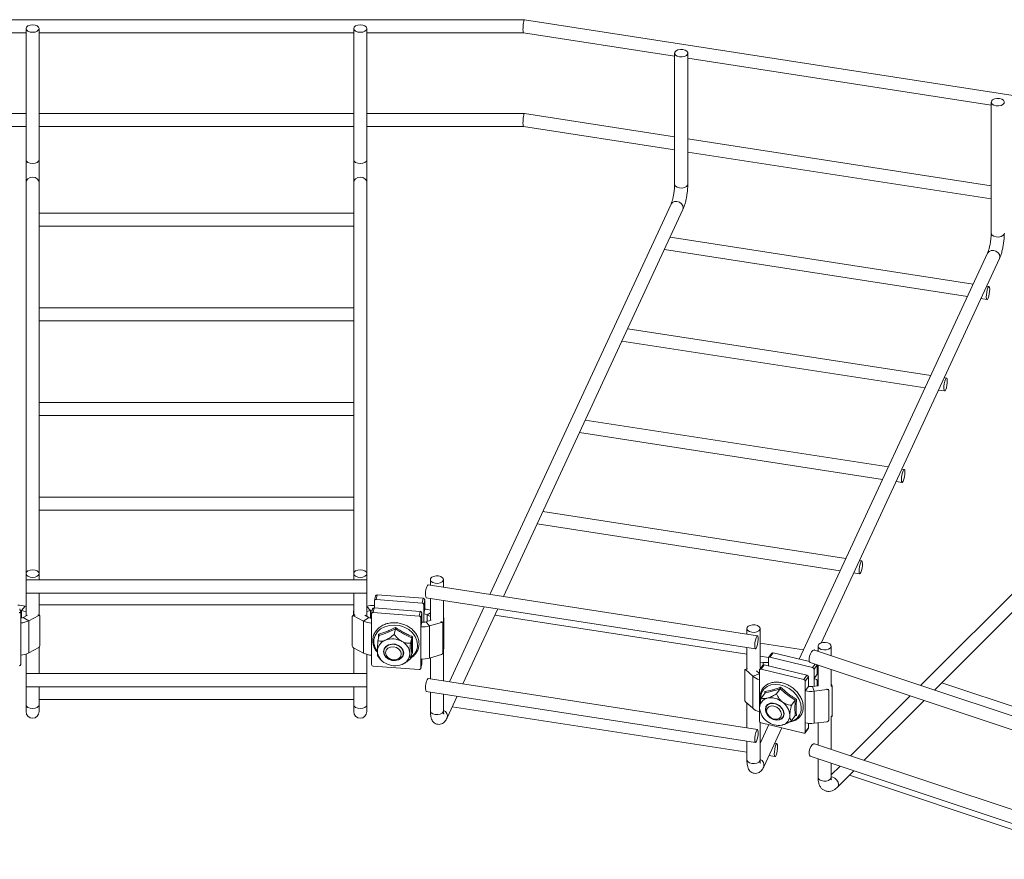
# Model space of a CAD drawing. Header units: millimetres. Extents: x 629 to 3946, y -402 to 1746.
# Tile 8 of 18: x 2899 to 3199, y -304 to -48. Entities that reach past the tile are written whole.
import ezdxf

# ---------------------------------------------------------------- set-up
doc = ezdxf.new("R2010")
doc.units = ezdxf.units.MM

msp = doc.modelspace()

# ---------------------------------------------------------------- linework, layer by layer
at = {"color": 7, "linetype": 'Continuous', "lineweight": 15}
for p, q in [((3053.03, -47.72), (2852.72, -47.72)), ((3246.52, -77.65), (3053.03, -47.72)), ((2900.96, -50.39), (2900.96, -90.4)), ((2904.96, -90.4), (2904.96, -50.39)), ((3000.96, -50.39), (3000.96, -90.4)), ((3004.96, -90.4), (3004.96, -50.39)), ((2853.03, -51.72), (2900.96, -51.72)), ((2904.96, -51.72), (3000.96, -51.72)), ((3004.96, -51.72), (3052.72, -51.72)), ((3052.72, -51.72), (3098.89, -58.86)), ((3098.89, -57.9), (3098.89, -97.91)), ((3102.89, -97.91), (3102.89, -57.9)), ((3102.89, -59.48), (3195.49, -73.8)), ((3195.49, -72.84), (3195.49, -112.85)), ((2900.96, -76.29), (2852.72, -76.29)), ((3000.96, -76.29), (2904.96, -76.29)), ((3053.03, -76.29), (3004.96, -76.29)), ((3098.89, -83.39), (3053.03, -76.29)), ((2853.03, -80.29), (2900.96, -80.29)), ((2904.96, -80.29), (3000.96, -80.29)), ((3004.96, -80.29), (3052.72, -80.29)), ((3052.72, -80.29), (3098.89, -87.44)), ((3195.49, -98.33), (3102.89, -84.01)), ((3102.89, -88.06), (3195.49, -102.38)), ((2900.96, -97.37), (2900.96, -216.65)), ((2904.96, -216.65), (2904.96, -97.37)), ((3000.96, -97.37), (3000.96, -216.65)), ((3004.96, -216.65), (3004.96, -97.37)), ((3097.79, -103.94), (3042.53, -223)), ((3000.96, -106.72), (2904.96, -106.72)), ((3046.64, -223.63), (3101.41, -105.62)), ((2904.96, -110.72), (3000.96, -110.72)), ((3189.97, -128.37), (3097.5, -114.07)), ((3095.74, -117.84), (3188.22, -132.15)), ((3194.38, -118.88), (3136.89, -242.74)), ((3143.58, -237.83), (3198.01, -120.57)), ((3194.81, -129.12), (3194.09, -129.01)), ((3192.34, -132.78), (3194.2, -133.07)), ((3000.96, -135.58), (2904.96, -135.58)), ((2904.96, -139.58), (3000.96, -139.58)), ((3284.73, -140), (3173.95, -250.77)), ((3177.03, -156.25), (3084.55, -141.95)), ((3178.2, -252.18), (3287.56, -142.83)), ((3082.8, -145.72), (3175.28, -160.03)), ((3181.87, -157), (3181.15, -156.89)), ((3179.39, -160.66), (3181.25, -160.95)), ((3000.96, -164.45), (2904.96, -164.45)), ((2904.96, -168.45), (3000.96, -168.45)), ((3164.09, -184.13), (3071.61, -169.83)), ((3069.86, -173.6), (3162.34, -187.91)), ((3168.92, -184.88), (3168.21, -184.77)), ((3166.45, -188.55), (3168.31, -188.83)), ((3000.96, -193.31), (2904.96, -193.31)), ((2904.96, -197.31), (3000.96, -197.31)), ((3151.15, -212.01), (3058.67, -197.71)), ((3056.92, -201.49), (3149.4, -215.79)), ((3155.98, -212.76), (3155.27, -212.65)), ((2900.96, -216.65), (2900.96, -218.59)), ((3004.96, -218.59), (2900.96, -218.59)), ((2904.96, -218.59), (2904.96, -216.65)), ((3000.96, -216.65), (3000.96, -218.59)), ((3004.96, -218.59), (3004.96, -216.65)), ((3024.35, -218.49), (3024.35, -220.19)), ((3028.35, -220.8), (3028.35, -218.49)), ((3153.51, -216.43), (3155.37, -216.71)), ((3124.15, -235.62), (3023.69, -220.08)), ((2900.96, -222.59), (3004.96, -222.59)), ((2900.96, -222.59), (2900.96, -229.56)), ((2904.96, -229.35), (2904.96, -222.59)), ((3000.96, -222.59), (3000.96, -229.3)), ((3004.96, -229.71), (3004.96, -222.59)), ((3007.61, -223.44), (3007.28, -224.87)), ((3007.28, -224.94), (3007.28, -227.12)), ((3008.09, -223.14), (3007.77, -224.57)), ((3021.82, -225.63), (3007.77, -224.57)), ((3022.14, -224.19), (3008.09, -223.14)), ((3021.82, -225.63), (3022.14, -224.19)), ((3022.63, -224.64), (3022.31, -226.07)), ((3022.63, -224.64), (3022.63, -227.5)), ((3023.08, -224.04), (3123.54, -239.58)), ((3024.35, -224.23), (3024.35, -230.92)), ((3028.35, -249.38), (3028.35, -224.85)), ((2899.38, -228.8), (2899.03, -227.37)), ((2899.61, -227.88), (2900.75, -226.59)), ((2900.96, -228.28), (2899.61, -227.88)), ((2900.96, -226.66), (2900.75, -226.59)), ((2904.96, -226.18), (3000.96, -226.18)), ((3000.85, -228.28), (3000.85, -229.37)), ((3006.09, -227.92), (3004.96, -228.26)), ((3006.71, -227.42), (3006.39, -228.85)), ((3007.2, -227.12), (3006.88, -228.55)), ((3007.2, -227.12), (3021.24, -228.17)), ((3020.92, -229.6), (3021.24, -228.17)), ((3022.31, -226.07), (3022.31, -228.93)), ((3022.31, -228.93), (3022.63, -227.5)), ((3040.77, -226.77), (3030.15, -249.66)), ((3034.26, -250.3), (3044.89, -227.41)), ((2899.39, -228.88), (2899.39, -231.73)), ((2900.13, -230.01), (2901.45, -229.3)), ((2901.83, -231.06), (2900.13, -230.01)), ((2904.83, -229.45), (2901.83, -231.06)), ((2901.83, -240.86), (2901.83, -231.06)), ((2905.1, -229.43), (2904.73, -229.21)), ((2905.2, -238.64), (2905.2, -229.66)), ((3000.53, -229.74), (3000.53, -238.72)), ((3001.16, -229.17), (3000.63, -229.51)), ((3000.9, -229.52), (3003.93, -231.12)), ((3005.61, -230.05), (3003.93, -231.12)), ((3003.93, -231.12), (3003.93, -240.92)), ((3004.34, -229.38), (3005.61, -230.05)), ((3006.38, -228.92), (3006.38, -231.78)), ((3006.88, -228.55), (3020.92, -229.6)), ((3021.74, -228.62), (3021.42, -230.05)), ((3021.42, -230.05), (3021.42, -232.91)), ((3021.74, -228.62), (3021.74, -231.47)), ((3022.92, -231.35), (3024.54, -230.87)), ((3024.35, -229.72), (3023.4, -229.22)), ((3028.09, -231.61), (3027.85, -231.34)), ((3028.49, -230.36), (3028.49, -239.34)), ((3043.98, -229.37), (3120.95, -241.27)), ((2899.39, -241.53), (2899.39, -231.73)), ((3006.38, -231.78), (3006.38, -241.58)), ((3013.68, -233.51), (3013.3, -235.19)), ((3021.74, -231.47), (3021.42, -232.91)), ((3021.42, -232.91), (3021.42, -242.7)), ((3024.08, -232.63), (3022.92, -231.35)), ((3027.72, -231.53), (3024.08, -232.63)), ((3024.08, -232.63), (3024.08, -242.43)), ((3028.16, -231.81), (3028.16, -240.79)), ((3120.95, -233.44), (3120.95, -235.13)), ((3124.95, -245.33), (3124.95, -233.44)), ((3008.72, -235.5), (3008.34, -237.18)), ((3018.64, -236.24), (3018.26, -237.92)), ((2904.83, -239.25), (2901.83, -240.86)), ((2904.96, -247.17), (2904.96, -239.15)), ((3000.9, -239.32), (3003.93, -240.92)), ((3000.96, -239.36), (3000.96, -247.17)), ((3010.21, -239.96), (3010.2, -240.02)), ((3028.35, -239.59), (3028.39, -239.57)), ((3120.95, -239.17), (3120.95, -245.68)), ((3138.21, -239.89), (3124.95, -237.84)), ((3231.61, -269.99), (3141.54, -239.97)), ((3142.45, -240.27), (3142.64, -239.84)), ((3142.64, -238.81), (3142.64, -240.33)), ((3146.64, -241.67), (3146.64, -238.81)), ((2899.39, -244.39), (2899.39, -241.53)), ((2900.96, -241.23), (2900.96, -247.17)), ((3004.96, -247.17), (3004.96, -241.33)), ((3006.38, -244.43), (3006.38, -241.58)), ((3009.33, -243.03), (3009.47, -243.16)), ((3016.05, -241.33), (3016.07, -241.28)), ((3018.64, -240.95), (3018.26, -242.64)), ((3018.94, -240.88), (3018.62, -241.02)), ((3021.42, -242.7), (3021.42, -245.56)), ((3021.74, -242.72), (3021.74, -244.13)), ((3027.72, -241.33), (3024.08, -242.43)), ((3024.35, -242.35), (3024.35, -248.76)), ((3124.95, -241.89), (3127.51, -242.29)), ((3127.48, -242.42), (3127.48, -244.8)), ((3128.52, -240.91), (3127.54, -242.24)), ((3128.92, -240.79), (3127.94, -242.12)), ((3140.99, -245.31), (3127.94, -242.12)), ((3140.03, -243.51), (3128.92, -240.79)), ((3006.88, -244.88), (3020.92, -245.93)), ((3021.41, -245.63), (3021.73, -244.2)), ((3021.42, -245.56), (3021.74, -244.13)), ((3021.74, -244.13), (3021.73, -244.2)), ((3120.27, -246.11), (3120.27, -255.09)), ((3120.99, -245.66), (3120.37, -245.89)), ((3120.54, -245.95), (3122.72, -247.96)), ((3123.91, -246.34), (3124.78, -247.13)), ((3124.78, -246.11), (3124.78, -248.97)), ((3125.81, -244.6), (3124.83, -245.93)), ((3124.95, -243.9), (3125.76, -243.8)), ((3125.27, -245.34), (3124.95, -245.38)), ((3126.21, -244.49), (3125.24, -245.82)), ((3125.24, -245.82), (3138.28, -249)), ((3126.21, -244.49), (3139.25, -247.67)), ((3140.28, -243.76), (3230.35, -273.78)), ((3142.42, -244.5), (3141.45, -245.83)), ((3141.45, -245.83), (3141.45, -248.69)), ((3142.42, -244.48), (3142.42, -244.5)), ((3142.42, -244.5), (3142.42, -247.36)), ((3142.57, -244.53), (3142.42, -244.59)), ((3142.42, -244.59), (3142.43, -244.6)), ((3142.64, -244.55), (3142.64, -250.9)), ((3146.64, -250.95), (3146.64, -245.88)), ((3004.96, -247.17), (2900.96, -247.17)), ((3124.15, -264.2), (3023.69, -248.66)), ((3122.72, -247.96), (3122.72, -257.75)), ((3124.78, -248.97), (3124.78, -258.77)), ((3138.28, -249), (3139.25, -247.67)), ((3139.71, -248.19), (3138.74, -249.52)), ((3139.71, -248.19), (3139.71, -251.05)), ((3141.45, -248.69), (3142.42, -247.36)), ((3142.64, -249.4), (3142.36, -249.14)), ((3142.64, -247.42), (3142.42, -247.36)), ((2900.96, -251.17), (3004.96, -251.17)), ((2900.96, -251.17), (2900.96, -256.66)), ((2904.96, -256.66), (2904.96, -251.17)), ((3000.96, -251.17), (3000.96, -256.66)), ((3004.96, -256.66), (3004.96, -251.17)), ((3131.09, -251.77), (3129.94, -253.34)), ((3138.74, -249.52), (3138.74, -252.38)), ((3139.71, -251.05), (3138.74, -252.38)), ((3140.91, -251.12), (3142.67, -250.9)), ((3141.43, -252.53), (3140.91, -251.12)), ((3145.45, -252.04), (3141.43, -252.53)), ((3145.91, -252.27), (3145.79, -251.94)), ((3146.66, -250.38), (3146.64, -250.37)), ((3146.92, -251.04), (3146.92, -260.02)), ((3230.37, -266.64), (3180.4, -249.98)), ((2904.96, -255.04), (3000.96, -255.04)), ((3023.08, -252.62), (3123.54, -268.15)), ((3024.35, -252.81), (3024.35, -258.51)), ((3028.35, -258.51), (3028.35, -253.43)), ((3028.4, -253.44), (3028.35, -253.53)), ((3029.46, -260.64), (3032.51, -254.07)), ((3126.48, -253.01), (3125.34, -254.57)), ((3126.37, -253.16), (3126.4, -252.63)), ((3135.69, -255.26), (3134.54, -256.82)), ((3138.74, -252.38), (3138.74, -262.18)), ((3141.43, -252.53), (3141.43, -262.33)), ((3145.94, -252.38), (3145.94, -261.37)), ((3170.79, -253.93), (3152.52, -272.2)), ((3156.76, -273.62), (3175.03, -255.35)), ((3031.04, -257.25), (3120.95, -271.15)), ((3120.54, -255.75), (3122.72, -257.75)), ((3120.95, -256.12), (3120.95, -263.71)), ((3127.04, -256.94), (3127, -256.99)), ((3124.78, -261.63), (3124.78, -258.77)), ((3124.89, -258.42), (3124.92, -258.54)), ((3131.84, -260.54), (3131.88, -260.49)), ((3135.69, -259.97), (3134.54, -261.53)), ((3136.07, -259.95), (3135.6, -260.09)), ((3146.64, -260.31), (3146.83, -260.24)), ((3146.64, -270.25), (3146.64, -260.25)), ((3124.95, -273.45), (3124.95, -261.99)), ((3127.61, -262.73), (3124.95, -268.47)), ((3125.24, -262.15), (3138.28, -265.33)), ((3126.06, -275.58), (3131.57, -263.7)), ((3138.68, -265.22), (3139.66, -263.89)), ((3138.74, -262.18), (3138.74, -265.04)), ((3138.74, -265.04), (3139.71, -263.71)), ((3139.71, -262.35), (3139.71, -263.71)), ((3145.45, -261.83), (3141.43, -262.33)), ((3142.64, -262.18), (3142.64, -268.91)), ((3120.95, -267.75), (3120.95, -273.45)), ((3125.27, -267.78), (3124.95, -267.73)), ((3130.1, -268.52), (3129.38, -268.41)), ((3231.61, -298.57), (3141.54, -268.55)), ((3127.63, -272.19), (3129.49, -272.48)), ((3140.28, -272.34), (3230.35, -302.36)), ((3142.64, -273.13), (3142.64, -278.82)), ((3146.64, -278.82), (3146.64, -274.46)), ((3149.35, -275.37), (3146.64, -278.07)), ((3148.56, -281.82), (3153.6, -276.78)), ((3152.23, -278.14), (3229.25, -303.81))]:
    msp.add_line(p, q, dxfattribs=at)
at = {"color": 8, "linetype": 'Continuous', "lineweight": 15}
for p, q in [((2899.61, -230.21), (2899.61, -227.88)), ((3000.96, -228.4), (3000.85, -228.28)), ((3004.96, -226.68), (3006.09, -227.92)), ((3006.09, -227.92), (3006.09, -230.24)), ((2904.83, -229.45), (2904.53, -229.26)), ((3001.36, -229.23), (3000.9, -229.52)), ((3022.31, -228.93), (3022.31, -231.47)), ((3023.4, -229.22), (3024.35, -228.62)), ((3023.4, -229.22), (3023.4, -231.21)), ((3027.72, -231.53), (3027.53, -231.32)), ((3028.49, -230.36), (3028.35, -230.44)), ((3008.5, -236.47), (3008.52, -235.14)), ((3028.35, -239.42), (3028.49, -239.34)), ((3121.09, -245.75), (3120.54, -245.95)), ((3125.76, -243.8), (3126.01, -244.48)), ((3140.99, -245.31), (3141.76, -244.26)), ((3124.78, -247.21), (3122.72, -247.96)), ((3141.45, -248.69), (3141.45, -251.05)), ((3142.36, -249.14), (3142.64, -249.04)), ((3142.36, -249.14), (3142.36, -250.94)), ((3145.45, -252.04), (3145.35, -251.78)), ((3146.64, -250.39), (3146.66, -250.38)), ((3146.92, -251.04), (3146.64, -251.14)), ((3146.64, -260.12), (3146.92, -260.02))]:
    msp.add_line(p, q, dxfattribs=at)
at = {"color": 7, "linetype": 'Continuous', "lineweight": 15, "flags": 128}
for points in [[(2902.96, -49.24), (2902.2, -49.33), (2901.55, -49.58), (2901.11, -49.95), (2900.96, -50.39), (2901.11, -50.83), (2901.55, -51.21), (2902.2, -51.46), (2902.96, -51.55), (2903.73, -51.46), (2904.38, -51.21), (2904.81, -50.83), (2904.96, -50.39), (2904.81, -49.95), (2904.38, -49.58), (2903.73, -49.33), (2902.96, -49.24)], [(3002.96, -49.24), (3002.2, -49.33), (3001.55, -49.58), (3001.11, -49.95), (3000.96, -50.39), (3001.11, -50.83), (3001.55, -51.21), (3002.2, -51.46), (3002.96, -51.55), (3003.73, -51.46), (3004.38, -51.21), (3004.81, -50.83), (3004.96, -50.39), (3004.81, -49.95), (3004.38, -49.58), (3003.73, -49.33), (3002.96, -49.24)], [(3101.41, -56.79), (3100.63, -56.76), (3099.89, -56.9), (3099.31, -57.2), (3098.96, -57.6), (3098.91, -58.05), (3099.16, -58.48), (3099.68, -58.82), (3100.38, -59.02), (3101.16, -59.05), (3101.89, -58.9), (3102.48, -58.6), (3102.83, -58.2), (3102.88, -57.75), (3102.63, -57.32), (3102.11, -56.99), (3101.41, -56.79)], [(3198, -71.73), (3197.23, -71.7), (3196.49, -71.84), (3195.9, -72.14), (3195.55, -72.54), (3195.5, -72.99), (3195.75, -73.42), (3196.27, -73.76), (3196.97, -73.96), (3197.75, -73.99), (3198.49, -73.84), (3199.07, -73.55), (3199.42, -73.14), (3199.47, -72.69), (3199.22, -72.27), (3198.7, -71.93), (3198, -71.73)], [(2900.96, -90.4), (2900.96, -91.25), (2900.96, -92.18), (2900.96, -93.16), (2900.96, -94.13), (2900.96, -95.08), (2900.96, -95.96), (2900.96, -96.73), (2900.96, -97.37)], [(2904.96, -97.37), (2904.96, -96.73), (2904.96, -95.96), (2904.96, -95.08), (2904.96, -94.13), (2904.96, -93.16), (2904.96, -92.18), (2904.96, -91.25), (2904.96, -90.4)], [(3000.96, -90.4), (3000.96, -91.25), (3000.96, -92.18), (3000.96, -93.16), (3000.96, -94.13), (3000.96, -95.08), (3000.96, -95.96), (3000.96, -96.73), (3000.96, -97.37)], [(3004.96, -97.37), (3004.96, -96.73), (3004.96, -95.96), (3004.96, -95.08), (3004.96, -94.13), (3004.96, -93.16), (3004.96, -92.18), (3004.96, -91.25), (3004.96, -90.4)], [(3194.11, -130.85), (3194.27, -130.12), (3194.47, -129.54), (3194.67, -129.19), (3194.84, -129.13), (3194.97, -129.37), (3195.02, -129.88), (3194.99, -130.57), (3194.89, -131.34), (3194.73, -132.07), (3194.53, -132.65), (3194.33, -133), (3194.16, -133.06), (3194.04, -132.82), (3193.98, -132.31), (3194.01, -131.62), (3194.11, -130.85)], [(3181.17, -158.73), (3181.33, -158), (3181.53, -157.42), (3181.73, -157.07), (3181.9, -157.01), (3182.02, -157.26), (3182.08, -157.76), (3182.05, -158.45), (3181.95, -159.22), (3181.79, -159.95), (3181.59, -160.54), (3181.39, -160.88), (3181.22, -160.94), (3181.1, -160.7), (3181.04, -160.19), (3181.07, -159.5), (3181.17, -158.73)], [(3168.23, -186.61), (3168.39, -185.88), (3168.59, -185.3), (3168.79, -184.95), (3168.96, -184.89), (3169.08, -185.14), (3169.14, -185.64), (3169.11, -186.33), (3169.01, -187.1), (3168.85, -187.83), (3168.65, -188.42), (3168.45, -188.76), (3168.28, -188.82), (3168.15, -188.58), (3168.1, -188.07), (3168.13, -187.38), (3168.23, -186.61)], [(3155.29, -214.5), (3155.45, -213.76), (3155.65, -213.18), (3155.85, -212.83), (3156.02, -212.78), (3156.14, -213.02), (3156.19, -213.52), (3156.17, -214.21), (3156.07, -214.98), (3155.91, -215.71), (3155.71, -216.3), (3155.51, -216.64), (3155.34, -216.7), (3155.21, -216.46), (3155.16, -215.95), (3155.19, -215.27), (3155.29, -214.5)], [(2902.96, -217.81), (2902.2, -217.72), (2901.55, -217.47), (2901.11, -217.09), (2900.96, -216.65), (2901.11, -216.21), (2901.55, -215.83), (2902.2, -215.58), (2902.96, -215.5), (2903.73, -215.58), (2904.38, -215.83), (2904.81, -216.21), (2904.96, -216.65), (2904.81, -217.09), (2904.38, -217.47), (2903.73, -217.72), (2902.96, -217.81)], [(3002.96, -217.81), (3002.2, -217.72), (3001.55, -217.47), (3001.11, -217.09), (3000.96, -216.65), (3001.11, -216.21), (3001.55, -215.83), (3002.2, -215.58), (3002.96, -215.5), (3003.73, -215.58), (3004.38, -215.83), (3004.81, -216.21), (3004.96, -216.65), (3004.81, -217.09), (3004.38, -217.47), (3003.73, -217.72), (3002.96, -217.81)], [(2900.96, -219.27), (2900.96, -218.79), (2900.96, -218.6), (2900.96, -218.59)], [(2900.96, -222.59), (2900.96, -222.48), (2900.96, -222.09), (2900.96, -221.47), (2900.96, -220.71), (2900.96, -219.94), (2900.96, -219.27)], [(3004.96, -219.27), (3004.96, -218.79), (3004.96, -218.6), (3004.96, -218.59)], [(3004.96, -222.59), (3004.96, -222.48), (3004.96, -222.09), (3004.96, -221.47), (3004.96, -220.71), (3004.96, -219.94), (3004.96, -219.27)], [(3025.84, -219.61), (3025.14, -219.41), (3024.62, -219.07), (3024.37, -218.65), (3024.42, -218.2), (3024.77, -217.79), (3025.35, -217.5), (3026.09, -217.35), (3026.87, -217.38), (3027.57, -217.58), (3028.09, -217.92), (3028.34, -218.34), (3028.29, -218.79), (3027.94, -219.2), (3027.35, -219.49), (3026.62, -219.64), (3025.84, -219.61)], [(3023.27, -220.72), (3023.47, -220.27), (3023.66, -220.08), (3023.69, -220.08)], [(3122.43, -234.55), (3121.73, -234.35), (3121.21, -234.01), (3120.96, -233.59), (3121.01, -233.14), (3121.36, -232.73), (3121.95, -232.44), (3122.69, -232.29), (3123.46, -232.32), (3124.16, -232.52), (3124.68, -232.86), (3124.93, -233.29), (3124.88, -233.74), (3124.53, -234.14), (3123.95, -234.44), (3123.21, -234.58), (3122.43, -234.55)], [(3123.73, -236.26), (3123.93, -235.81), (3124.12, -235.62), (3124.26, -235.74), (3124.35, -236.14), (3124.35, -236.76), (3124.28, -237.51), (3124.15, -238.28), (3123.96, -238.94), (3123.76, -239.39), (3123.57, -239.57), (3123.42, -239.46), (3123.34, -239.06), (3123.33, -238.43), (3123.4, -237.68), (3123.54, -236.92), (3123.73, -236.26)], [(3016.2, -240.91), (3016.02, -241.76), (3015.48, -242.48), (3014.66, -242.98), (3013.66, -243.21), (3012.59, -243.13), (3011.59, -242.75), (3010.77, -242.13), (3010.24, -241.32), (3010.05, -240.44), (3010.24, -239.59), (3010.77, -238.87), (3011.59, -238.37), (3012.59, -238.14), (3013.66, -238.22), (3014.66, -238.6), (3015.48, -239.22), (3016.02, -240.03), (3016.2, -240.91)], [(3011.02, -238.79), (3011.87, -238.36), (3012.87, -238.22), (3013.9, -238.37), (3014.83, -238.8), (3015.56, -239.45), (3016, -240.26), (3016.09, -241.11), (3015.82, -241.91), (3015.23, -242.57), (3014.38, -242.99), (3013.39, -243.14), (3012.36, -242.98), (3011.42, -242.55), (3010.69, -241.9), (3010.25, -241.09), (3010.16, -240.24), (3010.43, -239.44), (3011.02, -238.79)], [(3011.34, -239.45), (3012.13, -239.08), (3013.06, -239), (3013.98, -239.22), (3014.77, -239.71), (3015.3, -240.4), (3015.48, -241.17), (3015.3, -241.93), (3014.77, -242.53), (3013.98, -242.91), (3013.06, -242.99), (3012.13, -242.77), (3011.34, -242.28), (3010.81, -241.59), (3010.63, -240.81), (3010.81, -240.06), (3011.34, -239.45)], [(3140.68, -240.5), (3141.07, -240.09), (3141.44, -239.95), (3141.54, -239.97)], [(3143.64, -239.81), (3143.06, -239.51), (3142.71, -239.11), (3142.66, -238.66), (3142.91, -238.23), (3143.43, -237.89), (3144.13, -237.69), (3144.9, -237.66), (3145.64, -237.81), (3146.23, -238.11), (3146.58, -238.51), (3146.63, -238.96), (3146.38, -239.39), (3145.86, -239.73), (3145.16, -239.92), (3144.38, -239.95), (3143.64, -239.81)], [(3140.28, -243.76), (3140.1, -243.63), (3139.94, -243.21), (3139.93, -242.59), (3140.06, -241.85), (3140.33, -241.12), (3140.68, -240.5)], [(3120.54, -245.95), (3120.49, -245.91), (3120.44, -245.88), (3120.39, -245.88), (3120.35, -245.89), (3120.32, -245.93), (3120.29, -245.97), (3120.28, -246.04), (3120.27, -246.11)], [(2900.96, -247.59), (2900.96, -247.24), (2900.96, -247.17)], [(2900.96, -251.17), (2900.96, -251.16), (2900.96, -250.91), (2900.96, -250.4), (2900.96, -249.7), (2900.96, -248.92), (2900.96, -248.18), (2900.96, -247.59)], [(3004.96, -247.59), (3004.96, -247.24), (3004.96, -247.17)], [(3004.96, -251.17), (3004.96, -251.16), (3004.96, -250.91), (3004.96, -250.4), (3004.96, -249.7), (3004.96, -248.92), (3004.96, -248.18), (3004.96, -247.59)], [(3023.36, -249.06), (3023.56, -248.72), (3023.69, -248.66)], [(2900.96, -256.66), (2900.96, -257.13), (2900.96, -257.55), (2900.96, -257.91), (2900.96, -258.22), (2900.96, -258.46), (2900.96, -258.63), (2900.96, -258.74), (2900.96, -258.77)], [(2904.96, -258.77), (2904.96, -258.74), (2904.96, -258.63), (2904.96, -258.46), (2904.96, -258.22), (2904.96, -257.91), (2904.96, -257.55), (2904.96, -257.13), (2904.96, -256.66)], [(3000.96, -256.66), (3000.96, -257.13), (3000.96, -257.55), (3000.96, -257.91), (3000.96, -258.22), (3000.96, -258.46), (3000.96, -258.63), (3000.96, -258.74), (3000.96, -258.77)], [(3004.96, -258.77), (3004.96, -258.74), (3004.96, -258.63), (3004.96, -258.46), (3004.96, -258.22), (3004.96, -257.91), (3004.96, -257.55), (3004.96, -257.13), (3004.96, -256.66)], [(3132.27, -259.46), (3132.1, -260.29), (3131.6, -260.93), (3130.84, -261.31), (3129.91, -261.38), (3128.92, -261.14), (3127.99, -260.61), (3127.23, -259.86), (3126.73, -258.97), (3126.56, -258.07), (3126.73, -257.24), (3127.23, -256.6), (3127.99, -256.22), (3128.92, -256.15), (3129.91, -256.39), (3130.84, -256.92), (3131.6, -257.67), (3132.1, -258.55), (3132.27, -259.46)], [(3127.46, -256.55), (3128.25, -256.26), (3129.18, -256.27), (3130.13, -256.57), (3131, -257.14), (3131.68, -257.91), (3132.09, -258.78), (3132.17, -259.65), (3131.92, -260.41), (3131.37, -260.97), (3130.58, -261.27), (3129.66, -261.26), (3128.7, -260.96), (3127.83, -260.38), (3127.15, -259.62), (3126.75, -258.75), (3126.67, -257.88), (3126.91, -257.12), (3127.46, -256.55)], [(3127.61, -257.26), (3128.34, -257), (3129.2, -257.06), (3130.06, -257.42), (3130.79, -258.04), (3131.28, -258.8), (3131.45, -259.61), (3131.28, -260.33), (3130.79, -260.86), (3130.06, -261.11), (3129.2, -261.06), (3128.34, -260.69), (3127.61, -260.08), (3127.12, -259.31), (3126.95, -258.51), (3127.12, -257.79), (3127.61, -257.26)], [(3146.92, -260.02), (3146.92, -260.09), (3146.9, -260.15), (3146.88, -260.2), (3146.85, -260.23), (3146.83, -260.24)], [(3123.82, -264.6), (3124.02, -264.26), (3124.19, -264.22), (3124.31, -264.48), (3124.36, -264.99), (3124.33, -265.69), (3124.23, -266.46), (3124.06, -267.19), (3123.87, -267.76), (3123.67, -268.09), (3123.49, -268.14), (3123.37, -267.88), (3123.33, -267.36), (3123.36, -266.67), (3123.46, -265.9), (3123.62, -265.17), (3123.82, -264.6)], [(3129.41, -270.26), (3129.57, -269.52), (3129.76, -268.94), (3129.96, -268.59), (3130.14, -268.54), (3130.26, -268.78), (3130.31, -269.28), (3130.29, -269.97), (3130.18, -270.74), (3130.02, -271.47), (3129.83, -272.06), (3129.63, -272.41), (3129.45, -272.46), (3129.33, -272.22), (3129.28, -271.72), (3129.31, -271.03), (3129.41, -270.26)], [(3140.28, -272.34), (3140.24, -272.32), (3140.01, -272.04), (3139.91, -271.51), (3139.97, -270.83), (3140.17, -270.08), (3140.49, -269.39), (3140.87, -268.86)], [(3140.87, -268.86), (3141.25, -268.57), (3141.54, -268.55)]]:
    msp.add_lwpolyline(points, dxfattribs=at)
at = {"color": 8, "linetype": 'Continuous', "lineweight": 15, "flags": 128}
for points in [[(2900.96, -90.4), (2901.11, -90.84), (2901.55, -91.22), (2902.2, -91.47), (2902.96, -91.56), (2903.73, -91.47), (2904.38, -91.22), (2904.81, -90.84), (2904.96, -90.4)], [(3000.96, -90.4), (3001.11, -90.84), (3001.55, -91.22), (3002.2, -91.47), (3002.96, -91.56), (3003.73, -91.47), (3004.38, -91.22), (3004.81, -90.84), (3004.96, -90.4)], [(2900.96, -97.37), (2901.11, -96.75), (2901.55, -96.22), (2902.2, -95.86), (2902.96, -95.74), (2903.73, -95.86), (2904.38, -96.22), (2904.81, -96.75), (2904.96, -97.37)], [(3000.96, -97.37), (3001.11, -96.75), (3001.55, -96.22), (3002.2, -95.86), (3002.96, -95.74), (3003.73, -95.86), (3004.38, -96.22), (3004.81, -96.75), (3004.96, -97.37)], [(3098.89, -97.91), (3098.91, -98.06), (3099.16, -98.49), (3099.68, -98.83), (3100.38, -99.03), (3101.16, -99.06), (3101.89, -98.91), (3102.48, -98.61), (3102.83, -98.21), (3102.89, -97.91)], [(3097.79, -103.94), (3097.82, -103.88), (3098.23, -103.42), (3098.86, -103.16), (3099.6, -103.15), (3100.34, -103.39), (3100.97, -103.84), (3101.38, -104.43), (3101.53, -105.08), (3101.41, -105.62)], [(3195.49, -112.85), (3195.5, -113), (3195.75, -113.43), (3196.27, -113.77), (3196.97, -113.97), (3197.75, -114), (3198.49, -113.85), (3199.07, -113.56), (3199.42, -113.15), (3199.49, -112.85)], [(3194.38, -118.88), (3194.41, -118.82), (3194.83, -118.36), (3195.45, -118.1), (3196.19, -118.09), (3196.93, -118.33), (3197.56, -118.78), (3197.98, -119.37), (3198.12, -120.02), (3198.01, -120.57)], [(3020.44, -238.37), (3020.26, -237.09), (3019.73, -235.85), (3018.87, -234.72), (3017.75, -233.76), (3016.4, -233.02), (3014.92, -232.54), (3013.37, -232.35), (3011.84, -232.46), (3010.42, -232.86), (3009.17, -233.53), (3008.18, -234.43), (3007.48, -235.52), (3007.12, -236.73), (3007.12, -238.01), (3007.48, -239.28), (3008.09, -240.36)], [(3137.53, -257.68), (3137.36, -256.37), (3136.87, -255.05), (3136.08, -253.79), (3135.03, -252.65), (3133.78, -251.71), (3132.4, -251.01), (3130.97, -250.58), (3129.55, -250.46), (3128.23, -250.64), (3127.07, -251.12), (3126.15, -251.87), (3125.5, -252.85), (3125.17, -254.02), (3125.15, -255.17)], [(2902.96, -257.82), (2902.2, -257.73), (2901.55, -257.48), (2901.11, -257.1), (2900.96, -256.66)], [(2904.96, -256.66), (2904.81, -257.1), (2904.38, -257.48), (2903.73, -257.73), (2902.96, -257.82)], [(3002.96, -257.82), (3002.2, -257.73), (3001.55, -257.48), (3001.11, -257.1), (3000.96, -256.66)], [(3004.96, -256.66), (3004.81, -257.1), (3004.38, -257.48), (3003.73, -257.73), (3002.96, -257.82)], [(3025.84, -259.62), (3025.14, -259.42), (3024.62, -259.08), (3024.37, -258.66), (3024.35, -258.51)], [(3028.35, -258.51), (3028.29, -258.8), (3027.94, -259.21), (3027.35, -259.51), (3026.62, -259.65), (3025.84, -259.62)], [(3122.43, -274.56), (3121.73, -274.36), (3121.21, -274.02), (3120.96, -273.6), (3120.95, -273.45)], [(3124.95, -273.45), (3124.88, -273.75), (3124.53, -274.15), (3123.95, -274.45), (3123.21, -274.59), (3122.43, -274.56)], [(3146.64, -278.82), (3146.63, -278.97), (3146.38, -279.4), (3145.86, -279.74), (3145.16, -279.94), (3144.38, -279.96), (3143.64, -279.82)], [(3146.64, -278.67), (3147.14, -278.77), (3147.81, -279.11), (3148.37, -279.66), (3148.74, -280.31), (3148.88, -280.98), (3148.74, -281.56), (3148.56, -281.82)]]:
    msp.add_lwpolyline(points, dxfattribs=at)
at = {"color": 7, "linetype": 'Continuous', "lineweight": 15}
for centre, radius, start, end in [((3027.12, -222.6), 4.28, 153.9703, 199.5338), ((3007.7, -224.99), 0.421, 79.4747, 174.1422), ((3008.02, -223.57), 0.434, 80.2349, 162.6871), ((3022.14, -224.7), 0.501, 6.3828, 89.7456), ((2898.71, -233.71), 7.4, 74.0562, 92.2364), ((2898.75, -230.84), 3.09, 73.7522, 82.8848), ((3001.38, -228.3), 0.524, 142.3694, 177.8686), ((3007, -233.73), 7.38, 87.8885, 106.2895), ((3006.97, -230.88), 3.08, 96.5384, 106.5981), ((3007.13, -227.54), 0.434, 80.2319, 162.6901), ((3021.24, -228.67), 0.501, 6.3802, 89.7465), ((3021.81, -226.13), 0.501, 6.3828, 89.7456), ((3022.16, -234.36), 6.88, 71.3914, 86.0424), ((2898.97, -228.92), 0.418, 5.8026, 100.9147), ((2898.93, -227.7), 2.6, 280.1625, 297.4579), ((2898.97, -225.45), 6.29, 273.7464, 296.9809), ((2904.97, -229.63), 0.229, 352.4506, 127.4764), ((3000.76, -229.71), 0.232, 52.9837, 187.1226), ((3006.76, -225.44), 6.34, 243.4442, 266.55), ((3006.81, -227.71), 2.63, 242.9904, 260.6597), ((3006.8, -228.96), 0.421, 79.4785, 174.1467), ((3020.92, -230.1), 0.501, 6.3789, 89.7478), ((3022.14, -231.74), 2.82, 63.4441, 86.5519), ((3027.79, -230.39), 0.704, 2.3359, 36.1571), ((3022, -225.51), 7.42, 265.4731, 286.2662), ((3022, -228.19), 3.3, 265.4755, 286.2634), ((3027.85, -231.81), 0.311, 1.1451, 115.2895), ((3011.84, -240.43), 3.67, 108.8907, 178.0994), ((3012.73, -242.49), 5.92, 60.8655, 110.5565), ((3013.68, -241.3), 4.42, 3.2531, 64.0855), ((2904.45, -238.6), 0.746, 300.5225, 357.1327), ((3001.27, -238.68), 0.74, 182.9421, 240.0222), ((3012.58, -240.05), 4.42, 183.2519, 244.0867), ((3028.23, -239.36), 0.257, 306.8, 4.969), ((2898.97, -235.25), 6.29, 273.7464, 296.9809), ((3006.76, -235.24), 6.34, 243.4442, 266.55), ((3014.42, -240.93), 3.67, 288.8923, 358.0978), ((3022, -235.31), 7.42, 265.4731, 286.2662), ((3027.55, -240.74), 0.619, 286.2842, 355.1779), ((3127.82, -242.44), 0.336, 68.2095, 177.2224), ((3128.8, -241.15), 0.373, 71.5061, 139.6927), ((2898.88, -244.33), 0.504, 270.6733, 353.6256), ((3006.88, -244.38), 0.501, 186.3787, 269.7449), ((3013.53, -238.86), 5.92, 240.8648, 290.5572), ((3021, -245.52), 0.421, 259.4817, 354.1471), ((3125.11, -246.13), 0.336, 68.1888, 177.2431), ((3126.7, -251.49), 7.75, 84.2278, 96.9713), ((3126.09, -244.84), 0.373, 71.4932, 139.7056), ((3140.86, -245.89), 0.589, 5.3343, 77.6214), ((3027.56, -251.18), 4.7, 153.1418, 197.7706), ((3125.75, -244.38), 4.69, 229.6376, 257.9556), ((3138.15, -249.58), 0.589, 5.3378, 77.623), ((3139.13, -248.25), 0.589, 5.3409, 77.6199), ((3141.01, -250.73), 2.09, 49.6356, 77.9565), ((3140.49, -247.77), 3.37, 256.6071, 277.0903), ((3145.54, -252.42), 0.396, 5.2515, 103.8715), ((3145.94, -251.05), 0.984, 1.1317, 43.0966), ((3121.26, -255.07), 0.985, 181.1481, 223.0899), ((3127.81, -257.58), 2.99, 103.3285, 181.1647), ((3128.23, -260.07), 5.52, 50.8474, 101.6834), ((3140.5, -245), 7.59, 256.6061, 277.0931), ((3125.75, -254.18), 4.69, 229.6376, 257.9556), ((3130.2, -257.31), 5.39, 183.4965, 235.1521), ((3128.64, -260.22), 5.39, 3.4933, 55.1541), ((2902.96, -258.77), 2, 180, 0), ((3002.96, -258.77), 2, 180, 360), ((3131.03, -259.95), 2.99, 283.328, 1.168), ((3145.41, -261.31), 0.527, 273.7728, 353.7835), ((3125.36, -261.57), 0.589, 185.3308, 257.6222), ((3130.6, -257.46), 5.52, 230.8482, 281.6826), ((3140.5, -254.8), 7.59, 256.6061, 277.0931), ((3139.41, -263.71), 0.304, 324.2164, 1.036), ((3138.4, -265.02), 0.336, 248.1915, 357.2266)]:
    msp.add_arc(centre, radius, start, end, dxfattribs=at)
at = {"color": 8, "linetype": 'Continuous', "lineweight": 15}
for centre, radius, start, end in [((3015.72, -238.29), 4.72, 303.9503, 359.0324), ((3133.46, -257.73), 4.07, 280.5376, 0.7977), ((3027.7, -260.11), 1.84, 343.1425, 68.3163), ((3124.29, -275.05), 1.84, 343.2356, 68.2245), ((3143.83, -278.63), 1.2, 188.8945, 261.1128)]:
    msp.add_arc(centre, radius, start, end, dxfattribs=at)
at = {"color": 7, "linetype": 'Continuous', "lineweight": 15}
for centre in [(3052.87, -49.72), (3052.87, -78.29)]:
    msp.add_ellipse(centre, major_axis=(0.15, 2), ratio=0.106875, start_param=6.274968, end_param=9.416561, dxfattribs=at)
for points, knots in [([(3098.89, -97.91), (3098.89, -98.07), (3098.89, -98.52), (3098.82, -99.4), (3098.68, -100.51), (3098.48, -101.64), (3098.24, -102.67), (3097.98, -103.48), (3097.85, -103.8), (3097.79, -103.94)], [0, 0, 0, 0, 0.083317, 0.238006, 0.397296, 0.559051, 0.720061, 0.876887, 1, 1, 1, 1]), ([(3101.41, -105.62), (3101.49, -105.46), (3101.7, -104.98), (3102.01, -104.04), (3102.33, -102.77), (3102.59, -101.41), (3102.78, -100.05), (3102.88, -98.87), (3102.89, -98.19), (3102.89, -97.91)], [0, 0, 0, 0, 0.08663, 0.246089, 0.412242, 0.572227, 0.730521, 0.889423, 1, 1, 1, 1]), ([(3195.49, -112.85), (3195.48, -113.01), (3195.48, -113.46), (3195.42, -114.34), (3195.28, -115.45), (3195.07, -116.58), (3194.83, -117.61), (3194.58, -118.42), (3194.44, -118.74), (3194.38, -118.88)], [0, 0, 0, 0, 0.083318, 0.238007, 0.397295, 0.55905, 0.720061, 0.876887, 1, 1, 1, 1]), ([(3198.01, -120.57), (3198.08, -120.4), (3198.29, -119.92), (3198.6, -118.98), (3198.92, -117.72), (3199.19, -116.35), (3199.37, -114.99), (3199.47, -113.81), (3199.48, -113.13), (3199.49, -112.85)], [0, 0, 0, 0, 0.0866302, 0.2460871, 0.4122421, 0.5722282, 0.7305209, 0.8894226, 1, 1, 1, 1]), ([(3020.88, -238.05), (3020.87, -237.82), (3020.84, -237.17), (3020.55, -236.11), (3019.93, -234.94), (3019.04, -233.87), (3017.91, -232.97), (3016.6, -232.27), (3015.16, -231.81), (3013.66, -231.6), (3012.17, -231.66), (3010.75, -231.98), (3009.46, -232.56), (3008.37, -233.36), (3007.53, -234.36), (3006.98, -235.5), (3006.73, -236.73), (3006.8, -237.99), (3007.2, -239.22), (3007.67, -240.13), (3008.08, -240.57), (3008.18, -240.67)], [0, 0, 0, 0, 0.030709, 0.085999, 0.14153, 0.197421, 0.253612, 0.309993, 0.366484, 0.423044, 0.479669, 0.536343, 0.593021, 0.64959, 0.705878, 0.761736, 0.817186, 0.872444, 0.927743, 0.983335, 1, 1, 1, 1]), ([(3008.52, -235.14), (3009.37, -234.89), (3010.59, -234.52), (3012.35, -233.76), (3013.23, -233.31), (3013.73, -233.06)], [0, 0, 0, 0, 0.49973, 0.714799, 1, 1, 1, 1]), ([(3013.68, -233.51), (3012.83, -233.92), (3011.15, -234.73), (3009.53, -235.24), (3008.72, -235.5)], [0, 0, 0, 0, 0.499999, 1, 1, 1, 1]), ([(3013.68, -233.51), (3013.68, -233.48), (3013.69, -233.43), (3013.71, -233.32), (3013.72, -233.19), (3013.72, -233.1), (3013.73, -233.06), (3013.73, -233.06)], [0, 0, 0, 0, 0.236198, 0.471397, 0.732456, 0.992116, 1, 1, 1, 1]), ([(3018.64, -236.24), (3017.79, -235.86), (3016.11, -235.1), (3014.49, -234.04), (3013.68, -233.51)], [0, 0, 0, 0, 0.500002, 1, 1, 1, 1]), ([(3013.73, -233.06), (3014.57, -233.62), (3015.78, -234.43), (3017.54, -235.33), (3018.43, -235.71), (3018.94, -235.92)], [0, 0, 0, 0, 0.499734, 0.714802, 1, 1, 1, 1]), ([(3008.17, -240.3), (3008.17, -240.27), (3008.17, -239.95), (3008.2, -239.08), (3008.27, -238.03), (3008.33, -237.34), (3008.34, -237.18)], [0, 0, 0, 0, 0.040757, 0.35346, 0.852124, 1, 1, 1, 1]), ([(3008.34, -237.18), (3008.73, -237.23), (3009.33, -237.32), (3010.21, -237.12), (3010.58, -236.98), (3010.65, -236.95)], [0, 0, 0, 0, 0.5991879, 0.927953, 1, 1, 1, 1]), ([(3008.52, -235.14), (3008.52, -235.14), (3008.55, -235.17), (3008.62, -235.23), (3008.68, -235.33), (3008.72, -235.42), (3008.72, -235.47), (3008.72, -235.5)], [0, 0, 0, 0, 0.007903, 0.267587, 0.52865, 0.763873, 1, 1, 1, 1]), ([(3010.65, -236.95), (3010.89, -236.84), (3011.54, -236.55), (3012.45, -235.91), (3013.05, -235.41), (3013.3, -235.19)], [0, 0, 0, 0, 0.2591297, 0.6867847, 1, 1, 1, 1]), ([(3013.3, -235.19), (3013.69, -235.67), (3014.29, -236.4), (3015.17, -237.08), (3015.54, -237.29), (3015.61, -237.33)], [0, 0, 0, 0, 0.599186, 0.927957, 1, 1, 1, 1]), ([(3015.61, -237.33), (3015.85, -237.44), (3016.5, -237.76), (3017.41, -237.92), (3018.01, -237.92), (3018.26, -237.92)], [0, 0, 0, 0, 0.2591269, 0.6867828, 1, 1, 1, 1]), ([(3018.64, -240.95), (3018.62, -240.24), (3018.59, -238.82), (3018.62, -237.1), (3018.64, -236.24)], [0, 0, 0, 0, 0.500791, 1, 1, 1, 1]), ([(3018.64, -236.24), (3018.65, -236.21), (3018.66, -236.17), (3018.73, -236.08), (3018.82, -236), (3018.9, -235.95), (3018.94, -235.92), (3018.94, -235.92)], [0, 0, 0, 0, 0.236184, 0.471372, 0.732455, 0.99208, 1, 1, 1, 1]), ([(3018.94, -235.92), (3018.91, -236.83), (3018.87, -238.13), (3018.89, -239.73), (3018.92, -240.46), (3018.94, -240.88)], [0, 0, 0, 0, 0.499, 0.714442, 1, 1, 1, 1]), ([(3008.34, -241.89), (3008.31, -241.81), (3008.25, -241.59), (3008.18, -241.1), (3008.17, -240.53), (3008.17, -240.3)], [0, 0, 0, 0, 0.300847, 0.727796, 1, 1, 1, 1]), ([(3018.26, -237.92), (3018.24, -238.08), (3018.19, -238.78), (3018.11, -239.83), (3018.09, -240.7), (3018.09, -241.01), (3018.09, -241.05)], [0, 0, 0, 0, 0.147875, 0.646542, 0.959243, 1, 1, 1, 1]), ([(3018.36, -242.41), (3018.73, -242.14), (3019.45, -241.62), (3020.24, -240.58), (3020.73, -239.44), (3020.87, -238.57), (3020.88, -238.11), (3020.88, -238.05)], [0, 0, 0, 0, 0.246448, 0.491532, 0.734699, 0.963344, 1, 1, 1, 1]), ([(3009.35, -243.01), (3009.22, -242.88), (3008.83, -242.53), (3008.53, -242.14), (3008.34, -241.89)], [0, 0, 0, 0, 0.3548362, 1, 1, 1, 1]), ([(3018.26, -242.64), (3017.76, -243.05), (3017, -243.68), (3016.05, -244.21), (3015.67, -244.37), (3015.61, -244.4)], [0, 0, 0, 0, 0.599196, 0.927963, 1, 1, 1, 1]), ([(3018.09, -241.05), (3018.09, -241.27), (3018.1, -241.85), (3018.17, -242.34), (3018.23, -242.55), (3018.26, -242.64)], [0, 0, 0, 0, 0.272204, 0.699149, 1, 1, 1, 1]), ([(3018.64, -240.95), (3018.65, -240.93), (3018.66, -240.89), (3018.73, -240.86), (3018.82, -240.85), (3018.9, -240.87), (3018.94, -240.88), (3018.94, -240.88)], [0, 0, 0, 0, 0.236189, 0.471382, 0.732449, 0.992079, 1, 1, 1, 1]), ([(3133.84, -261.91), (3134.12, -261.88), (3134.83, -261.81), (3135.85, -261.37), (3136.83, -260.67), (3137.56, -259.74), (3138, -258.66), (3138.12, -257.83), (3138.13, -257.16), (3138.08, -256.47), (3137.82, -255.37), (3137.24, -254.1), (3136.4, -252.91), (3135.34, -251.84), (3134.11, -250.96), (3132.77, -250.29), (3131.36, -249.87), (3129.96, -249.72), (3128.63, -249.85), (3127.43, -250.26), (3126.41, -250.93), (3125.63, -251.83), (3125.12, -252.89), (3124.92, -254.08), (3124.92, -255.01), (3125.07, -255.52), (3125.1, -255.61)], [0, 0, 0, 0, 0.029726, 0.076812, 0.123411, 0.169429, 0.215121, 0.259003, 0.263943, 0.289377, 0.335862, 0.382621, 0.429606, 0.476685, 0.523807, 0.570989, 0.618239, 0.665567, 0.712896, 0.760043, 0.80675, 0.852869, 0.898589, 0.944249, 0.990226, 1, 1, 1, 1]), ([(3126.4, -252.63), (3127.15, -252.5), (3128.22, -252.31), (3129.88, -251.82), (3130.74, -251.51), (3131.23, -251.34)], [0, 0, 0, 0, 0.4997355, 0.7147932, 1, 1, 1, 1]), ([(3131.09, -251.77), (3130.27, -252.05), (3128.63, -252.6), (3127.2, -252.87), (3126.48, -253.01)], [0, 0, 0, 0, 0.499999, 1, 1, 1, 1]), ([(3131.09, -251.77), (3131.1, -251.75), (3131.13, -251.7), (3131.18, -251.59), (3131.21, -251.47), (3131.23, -251.38), (3131.23, -251.34), (3131.23, -251.34)], [0, 0, 0, 0, 0.236208, 0.471406, 0.73249, 0.992127, 1, 1, 1, 1]), ([(3135.69, -255.26), (3134.87, -254.75), (3133.23, -253.73), (3131.8, -252.42), (3131.09, -251.77)], [0, 0, 0, 0, 0.50001, 1, 1, 1, 1]), ([(3131.23, -251.34), (3131.98, -252.03), (3133.04, -253.02), (3134.71, -254.19), (3135.58, -254.7), (3136.07, -254.99)], [0, 0, 0, 0, 0.4997398, 0.7148041, 1, 1, 1, 1]), ([(3124.81, -257.64), (3124.81, -257.6), (3124.82, -257.29), (3124.9, -256.43), (3125.12, -255.4), (3125.3, -254.72), (3125.34, -254.57)], [0, 0, 0, 0, 0.040757, 0.353459, 0.852127, 1, 1, 1, 1]), ([(3125.34, -254.57), (3125.59, -254.68), (3125.98, -254.84), (3126.71, -254.77), (3127.05, -254.68), (3127.12, -254.67)], [0, 0, 0, 0, 0.599194, 0.92795, 1, 1, 1, 1]), ([(3126.4, -252.63), (3126.4, -252.63), (3126.42, -252.66), (3126.47, -252.74), (3126.51, -252.84), (3126.52, -252.93), (3126.49, -252.98), (3126.48, -253.01)], [0, 0, 0, 0, 0.007807, 0.267582, 0.528632, 0.763785, 1, 1, 1, 1]), ([(3127.12, -254.67), (3127.35, -254.59), (3127.97, -254.4), (3128.96, -253.91), (3129.65, -253.51), (3129.94, -253.34)], [0, 0, 0, 0, 0.2591218, 0.6867848, 1, 1, 1, 1]), ([(3129.94, -253.34), (3130.19, -253.86), (3130.58, -254.67), (3131.32, -255.48), (3131.66, -255.74), (3131.72, -255.79)], [0, 0, 0, 0, 0.599192, 0.927954, 1, 1, 1, 1]), ([(3135.69, -259.97), (3135.64, -259.25), (3135.54, -257.82), (3135.64, -256.11), (3135.69, -255.26)], [0, 0, 0, 0, 0.500791, 1, 1, 1, 1]), ([(3135.69, -255.26), (3135.71, -255.23), (3135.75, -255.19), (3135.84, -255.12), (3135.95, -255.05), (3136.03, -255.01), (3136.07, -255), (3136.07, -254.99)], [0, 0, 0, 0, 0.2361731, 0.4714039, 0.7325289, 0.9921943, 1, 1, 1, 1]), ([(3136.07, -254.99), (3136.01, -255.89), (3135.91, -257.18), (3135.96, -258.79), (3136.03, -259.53), (3136.07, -259.95)], [0, 0, 0, 0, 0.499, 0.714441, 1, 1, 1, 1]), ([(3124.9, -258.38), (3124.89, -258.35), (3124.82, -258.18), (3124.82, -257.88), (3124.81, -257.64)], [0, 0, 0, 0, 0.175241, 1, 1, 1, 1]), ([(3131.72, -255.79), (3131.95, -255.95), (3132.57, -256.36), (3133.56, -256.67), (3134.25, -256.78), (3134.54, -256.82)], [0, 0, 0, 0, 0.259121, 0.686772, 1, 1, 1, 1]), ([(3134.54, -256.82), (3134.5, -256.97), (3134.33, -257.65), (3134.11, -258.68), (3134.02, -259.54), (3134.02, -259.85), (3134.02, -259.89)], [0, 0, 0, 0, 0.147874, 0.646537, 0.959243, 1, 1, 1, 1]), ([(3024.35, -258.51), (3024.36, -258.71), (3024.37, -259.33), (3024.46, -260.18), (3024.66, -260.99), (3025, -261.66), (3025.51, -262.21), (3026.2, -262.59), (3027, -262.71), (3027.74, -262.54), (3028.34, -262.2), (3028.81, -261.75), (3029.16, -261.24), (3029.36, -260.84), (3029.46, -260.64)], [0, 0, 0, 0, 0.0644123, 0.1975143, 0.3078051, 0.3875926, 0.4629213, 0.5397218, 0.6177176, 0.6929641, 0.7616843, 0.8330761, 0.9174107, 1, 1, 1, 1]), ([(3028.44, -259.58), (3028.44, -259.58), (3028.45, -259.61), (3028.41, -259.45), (3028.37, -259.1), (3028.36, -258.71), (3028.35, -258.51)], [0, 0, 0, 0, 0.064002, 0.314804, 0.652956, 1, 1, 1, 1]), ([(3134.02, -259.89), (3134.03, -260.12), (3134.06, -260.69), (3134.27, -261.2), (3134.46, -261.44), (3134.54, -261.53)], [0, 0, 0, 0, 0.272205, 0.699153, 1, 1, 1, 1]), ([(3135.69, -259.97), (3135.71, -259.95), (3135.75, -259.92), (3135.84, -259.9), (3135.95, -259.9), (3136.03, -259.93), (3136.07, -259.95), (3136.07, -259.95)], [0, 0, 0, 0, 0.236178, 0.471414, 0.732523, 0.992194, 1, 1, 1, 1]), ([(3134.54, -261.53), (3133.98, -261.86), (3133.1, -262.36), (3132.13, -262.75), (3131.78, -262.85), (3131.72, -262.86)], [0, 0, 0, 0, 0.5991896, 0.9279417, 1, 1, 1, 1]), ([(3120.95, -273.45), (3120.95, -273.65), (3120.96, -274.27), (3121.05, -275.12), (3121.25, -275.93), (3121.6, -276.6), (3122.1, -277.15), (3122.79, -277.53), (3123.59, -277.65), (3124.34, -277.48), (3124.94, -277.14), (3125.4, -276.69), (3125.76, -276.18), (3125.96, -275.78), (3126.06, -275.58)], [0, 0, 0, 0, 0.064412, 0.197514, 0.307804, 0.387592, 0.462922, 0.539722, 0.617716, 0.69296, 0.76168, 0.833074, 0.917409, 1, 1, 1, 1]), ([(3125.03, -274.52), (3125.03, -274.53), (3125.04, -274.55), (3125, -274.39), (3124.96, -274.04), (3124.95, -273.65), (3124.95, -273.45)], [0, 0, 0, 0, 0.064017, 0.314805, 0.652961, 1, 1, 1, 1]), ([(3142.64, -278.82), (3142.65, -279.05), (3142.67, -279.75), (3142.86, -280.72), (3143.29, -281.69), (3143.89, -282.41), (3144.69, -282.92), (3145.61, -283.15), (3146.53, -283.07), (3147.37, -282.75), (3148.03, -282.31), (3148.41, -281.95), (3148.56, -281.82)], [0, 0, 0, 0, 0.072, 0.21806, 0.329345, 0.430146, 0.527429, 0.63251, 0.729913, 0.827322, 0.933972, 1, 1, 1, 1]), ([(3146.73, -279.56), (3146.73, -279.57), (3146.76, -279.61), (3146.68, -279.44), (3146.65, -279.13), (3146.64, -278.88), (3146.64, -278.82)], [0, 0, 0, 0, 0.037904, 0.437567, 0.862292, 1, 1, 1, 1])]:
    msp.add_open_spline(points, degree=3, knots=knots, dxfattribs=at)

doc.saveas('drawing.dxf')
